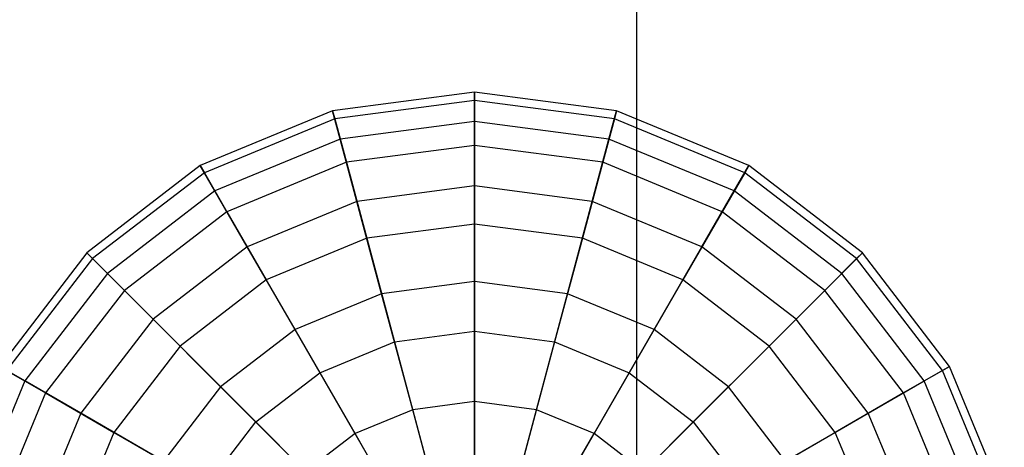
# Model space of a CAD drawing. Extents: x -29 to 29, y -26.9 to 31.
# Tile 28 of 43: x -4.4 to 2.6, y 20.7 to 23.7. Entities that reach past the tile are written whole.
import ezdxf

# ---------------------------------------------------------------- set-up
doc = ezdxf.new("R2010")
doc.units = 0
doc.header["$LTSCALE"] = 2.54
doc.layers.get('0').update_dxf_attribs({"color": 13, "linetype": 'CONTINUOUS'})

# ---------------------------------------------------------------- blocks, each defined once
blk = doc.blocks.new('GRUPUJ_2')
at = {"color": 0}
for p, q in [((28.9757, 28.9757, 15.88), (28.9757, 51.2503, 15.98)), ((28.9757, 28.9757, 15.88), (28.9757, 51.2503, 15.98)), ((27.8219, 50.1416, 11.7691), (26.8137, 50.0089, 11.7691)), ((27.8219, 50.1416, 11.7691), (26.8137, 50.0089, 11.7691)), ((27.8219, 50.1416, 11.7691), (27.8219, 50.0835, 10.751)), ((27.8219, 49.9343, 12.7674), (27.8219, 50.1416, 11.7691)), ((27.8219, 49.9343, 12.7674), (27.8219, 50.1416, 11.7691)), ((28.8301, 50.0089, 11.7691), (27.8219, 50.1416, 11.7691)), ((28.8301, 50.0089, 11.7691), (27.8219, 50.1416, 11.7691)), ((27.8219, 50.1416, 11.7691), (27.8219, 50.0835, 10.751)), ((27.8219, 50.0835, 10.751), (26.8288, 49.9528, 10.751)), ((27.8219, 50.0835, 10.751), (26.8288, 49.9528, 10.751)), ((27.8219, 50.0835, 10.751), (27.8219, 49.7639, 9.7828)), ((28.8151, 49.9528, 10.751), (27.8219, 50.0835, 10.751)), ((28.8151, 49.9528, 10.751), (27.8219, 50.0835, 10.751)), ((27.8219, 50.0835, 10.751), (27.8219, 49.7639, 9.7828)), ((26.8137, 50.0089, 11.7691), (25.8742, 49.6198, 11.7691)), ((26.8137, 50.0089, 11.7691), (25.8742, 49.6198, 11.7691)), ((26.8137, 50.0089, 11.7691), (26.8288, 49.9528, 10.751)), ((26.8674, 49.8086, 12.7674), (26.8137, 50.0089, 11.7691)), ((26.8674, 49.8086, 12.7674), (26.8137, 50.0089, 11.7691)), ((26.8137, 50.0089, 11.7691), (26.8288, 49.9528, 10.751)), ((28.7764, 49.8086, 12.7674), (28.8301, 50.0089, 11.7691)), ((28.7764, 49.8086, 12.7674), (28.8301, 50.0089, 11.7691)), ((28.8301, 50.0089, 11.7691), (28.8151, 49.9528, 10.751)), ((28.8301, 50.0089, 11.7691), (28.8151, 49.9528, 10.751)), ((29.7696, 49.6198, 11.7691), (28.8301, 50.0089, 11.7691)), ((29.7696, 49.6198, 11.7691), (28.8301, 50.0089, 11.7691)), ((26.8288, 49.9528, 10.751), (25.9033, 49.5694, 10.751)), ((26.8288, 49.9528, 10.751), (25.9033, 49.5694, 10.751)), ((26.8288, 49.9528, 10.751), (26.9115, 49.6441, 9.7828)), ((26.8288, 49.9528, 10.751), (26.9115, 49.6441, 9.7828)), ((27.8219, 49.9343, 12.7674), (26.8674, 49.8086, 12.7674)), ((27.8219, 49.9343, 12.7674), (26.8674, 49.8086, 12.7674)), ((27.8219, 49.4756, 13.6781), (27.8219, 49.9343, 12.7674)), ((28.7764, 49.8086, 12.7674), (27.8219, 49.9343, 12.7674)), ((27.8219, 49.4756, 13.6781), (27.8219, 49.9343, 12.7674)), ((28.7764, 49.8086, 12.7674), (27.8219, 49.9343, 12.7674)), ((28.8151, 49.9528, 10.751), (28.7323, 49.6441, 9.7828)), ((28.8151, 49.9528, 10.751), (28.7323, 49.6441, 9.7828)), ((29.7405, 49.5694, 10.751), (28.8151, 49.9528, 10.751)), ((29.7405, 49.5694, 10.751), (28.8151, 49.9528, 10.751)), ((26.8674, 49.8086, 12.7674), (25.9779, 49.4402, 12.7674)), ((26.8674, 49.8086, 12.7674), (25.9779, 49.4402, 12.7674)), ((26.9861, 49.3655, 13.6781), (26.8674, 49.8086, 12.7674)), ((26.9861, 49.3655, 13.6781), (26.8674, 49.8086, 12.7674)), ((28.6577, 49.3655, 13.6781), (28.7764, 49.8086, 12.7674)), ((28.6577, 49.3655, 13.6781), (28.7764, 49.8086, 12.7674)), ((29.6659, 49.4402, 12.7674), (28.7764, 49.8086, 12.7674)), ((29.6659, 49.4402, 12.7674), (28.7764, 49.8086, 12.7674)), ((27.8219, 49.7639, 9.7828), (26.9115, 49.6441, 9.7828)), ((27.8219, 49.7639, 9.7828), (26.9115, 49.6441, 9.7828)), ((27.8219, 49.7639, 9.7828), (27.8219, 49.2046, 8.9302)), ((28.7323, 49.6441, 9.7828), (27.8219, 49.7639, 9.7828)), ((28.7323, 49.6441, 9.7828), (27.8219, 49.7639, 9.7828)), ((27.8219, 49.7639, 9.7828), (27.8219, 49.2046, 8.9302)), ((25.8742, 49.6198, 11.7691), (25.0675, 49.0007, 11.7691)), ((25.8742, 49.6198, 11.7691), (25.0675, 49.0007, 11.7691)), ((25.9779, 49.4402, 12.7674), (25.8742, 49.6198, 11.7691)), ((25.8742, 49.6198, 11.7691), (25.9033, 49.5694, 10.751)), ((25.8742, 49.6198, 11.7691), (25.9033, 49.5694, 10.751)), ((25.9779, 49.4402, 12.7674), (25.8742, 49.6198, 11.7691)), ((26.9115, 49.6441, 9.7828), (26.0631, 49.2927, 9.7828)), ((26.9115, 49.6441, 9.7828), (26.0631, 49.2927, 9.7828)), ((26.9115, 49.6441, 9.7828), (27.0562, 49.1038, 8.9302)), ((26.9115, 49.6441, 9.7828), (27.0562, 49.1038, 8.9302)), ((28.7323, 49.6441, 9.7828), (28.5876, 49.1038, 8.9302)), ((28.7323, 49.6441, 9.7828), (28.5876, 49.1038, 8.9302)), ((29.5807, 49.2927, 9.7828), (28.7323, 49.6441, 9.7828)), ((29.5807, 49.2927, 9.7828), (28.7323, 49.6441, 9.7828)), ((29.6659, 49.4402, 12.7674), (29.7696, 49.6198, 11.7691)), ((29.6659, 49.4402, 12.7674), (29.7696, 49.6198, 11.7691)), ((29.7696, 49.6198, 11.7691), (29.7405, 49.5694, 10.751)), ((29.7696, 49.6198, 11.7691), (29.7405, 49.5694, 10.751)), ((30.5763, 49.0007, 11.7691), (29.7696, 49.6198, 11.7691)), ((30.5763, 49.0007, 11.7691), (29.7696, 49.6198, 11.7691)), ((25.9033, 49.5694, 10.751), (25.1086, 48.9596, 10.751)), ((25.9033, 49.5694, 10.751), (25.1086, 48.9596, 10.751)), ((25.9033, 49.5694, 10.751), (26.0631, 49.2927, 9.7828)), ((25.9033, 49.5694, 10.751), (26.0631, 49.2927, 9.7828)), ((29.7405, 49.5694, 10.751), (29.5807, 49.2927, 9.7828)), ((29.7405, 49.5694, 10.751), (29.5807, 49.2927, 9.7828)), ((30.5353, 48.9596, 10.751), (29.7405, 49.5694, 10.751)), ((30.5353, 48.9596, 10.751), (29.7405, 49.5694, 10.751)), ((27.8219, 49.4756, 13.6781), (26.9861, 49.3655, 13.6781)), ((27.8219, 49.4756, 13.6781), (26.9861, 49.3655, 13.6781)), ((27.8219, 48.7968, 14.439), (27.8219, 49.4756, 13.6781)), ((28.6577, 49.3655, 13.6781), (27.8219, 49.4756, 13.6781)), ((28.6577, 49.3655, 13.6781), (27.8219, 49.4756, 13.6781)), ((27.8219, 48.7968, 14.439), (27.8219, 49.4756, 13.6781)), ((25.9779, 49.4402, 12.7674), (25.2141, 48.8541, 12.7674)), ((25.9779, 49.4402, 12.7674), (25.2141, 48.8541, 12.7674)), ((26.2073, 49.0429, 13.6781), (25.9779, 49.4402, 12.7674)), ((26.2073, 49.0429, 13.6781), (25.9779, 49.4402, 12.7674)), ((29.4366, 49.0429, 13.6781), (29.6659, 49.4402, 12.7674)), ((29.4366, 49.0429, 13.6781), (29.6659, 49.4402, 12.7674)), ((30.4297, 48.8541, 12.7674), (29.6659, 49.4402, 12.7674)), ((30.4297, 48.8541, 12.7674), (29.6659, 49.4402, 12.7674)), ((26.9861, 49.3655, 13.6781), (26.2073, 49.0429, 13.6781)), ((26.9861, 49.3655, 13.6781), (26.2073, 49.0429, 13.6781)), ((27.1618, 48.7099, 14.439), (26.9861, 49.3655, 13.6781)), ((27.1618, 48.7099, 14.439), (26.9861, 49.3655, 13.6781)), ((28.482, 48.7099, 14.439), (28.6577, 49.3655, 13.6781)), ((28.482, 48.7099, 14.439), (28.6577, 49.3655, 13.6781)), ((29.4366, 49.0429, 13.6781), (28.6577, 49.3655, 13.6781)), ((29.4366, 49.0429, 13.6781), (28.6577, 49.3655, 13.6781)), ((26.0631, 49.2927, 9.7828), (25.3346, 48.7336, 9.7828)), ((26.0631, 49.2927, 9.7828), (25.3346, 48.7336, 9.7828)), ((26.0631, 49.2927, 9.7828), (26.3428, 48.8083, 8.9302)), ((26.0631, 49.2927, 9.7828), (26.3428, 48.8083, 8.9302)), ((29.5807, 49.2927, 9.7828), (29.3011, 48.8083, 8.9302)), ((29.5807, 49.2927, 9.7828), (29.3011, 48.8083, 8.9302)), ((30.3093, 48.7336, 9.7828), (29.5807, 49.2927, 9.7828)), ((30.3093, 48.7336, 9.7828), (29.5807, 49.2927, 9.7828)), ((27.8219, 49.2046, 8.9302), (27.0562, 49.1038, 8.9302)), ((27.8219, 49.2046, 8.9302), (27.0562, 49.1038, 8.9302)), ((27.8219, 49.2046, 8.9302), (27.8219, 48.4437, 8.2514)), ((28.5876, 49.1038, 8.9302), (27.8219, 49.2046, 8.9302)), ((27.8219, 49.2046, 8.9302), (27.8219, 48.4437, 8.2514)), ((28.5876, 49.1038, 8.9302), (27.8219, 49.2046, 8.9302)), ((27.0562, 49.1038, 8.9302), (26.3428, 48.8083, 8.9302)), ((27.0562, 49.1038, 8.9302), (26.3428, 48.8083, 8.9302)), ((27.0562, 49.1038, 8.9302), (27.2532, 48.3688, 8.2514)), ((27.0562, 49.1038, 8.9302), (27.2532, 48.3688, 8.2514)), ((28.5876, 49.1038, 8.9302), (28.3906, 48.3688, 8.2514)), ((28.5876, 49.1038, 8.9302), (28.3906, 48.3688, 8.2514)), ((29.3011, 48.8083, 8.9302), (28.5876, 49.1038, 8.9302)), ((29.3011, 48.8083, 8.9302), (28.5876, 49.1038, 8.9302)), ((26.2073, 49.0429, 13.6781), (25.5385, 48.5297, 13.6781)), ((26.2073, 49.0429, 13.6781), (25.5385, 48.5297, 13.6781)), ((26.5467, 48.4551, 14.439), (26.2073, 49.0429, 13.6781)), ((26.5467, 48.4551, 14.439), (26.2073, 49.0429, 13.6781)), ((29.0972, 48.4551, 14.439), (29.4366, 49.0429, 13.6781)), ((29.0972, 48.4551, 14.439), (29.4366, 49.0429, 13.6781)), ((30.1054, 48.5297, 13.6781), (29.4366, 49.0429, 13.6781)), ((30.1054, 48.5297, 13.6781), (29.4366, 49.0429, 13.6781)), ((25.0675, 49.0007, 11.7691), (24.4485, 48.194, 11.7691)), ((25.0675, 49.0007, 11.7691), (24.4485, 48.194, 11.7691)), ((25.1086, 48.9596, 10.751), (24.4988, 48.1649, 10.751)), ((25.1086, 48.9596, 10.751), (24.4988, 48.1649, 10.751)), ((25.2141, 48.8541, 12.7674), (25.0675, 49.0007, 11.7691)), ((25.0675, 49.0007, 11.7691), (25.1086, 48.9596, 10.751)), ((25.0675, 49.0007, 11.7691), (25.1086, 48.9596, 10.751)), ((25.2141, 48.8541, 12.7674), (25.0675, 49.0007, 11.7691)), ((25.1086, 48.9596, 10.751), (25.3346, 48.7336, 9.7828)), ((25.1086, 48.9596, 10.751), (25.3346, 48.7336, 9.7828)), ((30.5353, 48.9596, 10.751), (30.3093, 48.7336, 9.7828)), ((30.5353, 48.9596, 10.751), (30.3093, 48.7336, 9.7828)), ((30.4297, 48.8541, 12.7674), (30.5763, 49.0007, 11.7691)), ((30.4297, 48.8541, 12.7674), (30.5763, 49.0007, 11.7691)), ((30.5763, 49.0007, 11.7691), (30.5353, 48.9596, 10.751)), ((30.5763, 49.0007, 11.7691), (30.5353, 48.9596, 10.751)), ((31.1451, 48.1649, 10.751), (30.5353, 48.9596, 10.751)), ((31.1451, 48.1649, 10.751), (30.5353, 48.9596, 10.751)), ((31.1954, 48.194, 11.7691), (30.5763, 49.0007, 11.7691)), ((31.1954, 48.194, 11.7691), (30.5763, 49.0007, 11.7691)), ((25.2141, 48.8541, 12.7674), (24.628, 48.0903, 12.7674)), ((25.2141, 48.8541, 12.7674), (24.628, 48.0903, 12.7674)), ((25.5385, 48.5297, 13.6781), (25.2141, 48.8541, 12.7674)), ((25.5385, 48.5297, 13.6781), (25.2141, 48.8541, 12.7674)), ((30.1054, 48.5297, 13.6781), (30.4297, 48.8541, 12.7674)), ((30.1054, 48.5297, 13.6781), (30.4297, 48.8541, 12.7674)), ((31.0158, 48.0903, 12.7674), (30.4297, 48.8541, 12.7674)), ((31.0158, 48.0903, 12.7674), (30.4297, 48.8541, 12.7674)), ((26.3428, 48.8083, 8.9302), (25.7301, 48.3381, 8.9302)), ((26.3428, 48.8083, 8.9302), (25.7301, 48.3381, 8.9302)), ((26.3428, 48.8083, 8.9302), (26.7232, 48.1493, 8.2514)), ((26.3428, 48.8083, 8.9302), (26.7232, 48.1493, 8.2514)), ((27.8219, 48.7968, 14.439), (27.1618, 48.7099, 14.439)), ((27.8219, 48.7968, 14.439), (27.1618, 48.7099, 14.439)), ((27.8219, 47.9442, 14.9983), (27.8219, 48.7968, 14.439)), ((28.482, 48.7099, 14.439), (27.8219, 48.7968, 14.439)), ((28.482, 48.7099, 14.439), (27.8219, 48.7968, 14.439)), ((27.8219, 47.9442, 14.9983), (27.8219, 48.7968, 14.439)), ((29.3011, 48.8083, 8.9302), (28.9206, 48.1493, 8.2514)), ((29.3011, 48.8083, 8.9302), (28.9206, 48.1493, 8.2514)), ((29.9138, 48.3381, 8.9302), (29.3011, 48.8083, 8.9302)), ((29.9138, 48.3381, 8.9302), (29.3011, 48.8083, 8.9302)), ((25.3346, 48.7336, 9.7828), (24.7755, 48.0051, 9.7828)), ((25.3346, 48.7336, 9.7828), (24.7755, 48.0051, 9.7828)), ((25.3346, 48.7336, 9.7828), (25.7301, 48.3381, 8.9302)), ((25.3346, 48.7336, 9.7828), (25.7301, 48.3381, 8.9302)), ((27.1618, 48.7099, 14.439), (26.5467, 48.4551, 14.439)), ((27.1618, 48.7099, 14.439), (26.5467, 48.4551, 14.439)), ((27.3825, 47.8864, 14.9983), (27.1618, 48.7099, 14.439)), ((27.3825, 47.8864, 14.9983), (27.1618, 48.7099, 14.439)), ((28.2614, 47.8864, 14.9983), (28.482, 48.7099, 14.439)), ((28.2614, 47.8864, 14.9983), (28.482, 48.7099, 14.439)), ((29.0972, 48.4551, 14.439), (28.482, 48.7099, 14.439)), ((29.0972, 48.4551, 14.439), (28.482, 48.7099, 14.439)), ((30.3093, 48.7336, 9.7828), (29.9138, 48.3381, 8.9302)), ((30.3093, 48.7336, 9.7828), (29.9138, 48.3381, 8.9302)), ((30.8683, 48.0051, 9.7828), (30.3093, 48.7336, 9.7828)), ((30.8683, 48.0051, 9.7828), (30.3093, 48.7336, 9.7828)), ((25.5385, 48.5297, 13.6781), (25.0253, 47.8609, 13.6781)), ((25.5385, 48.5297, 13.6781), (25.0253, 47.8609, 13.6781)), ((26.0184, 48.0498, 14.439), (25.5385, 48.5297, 13.6781)), ((26.0184, 48.0498, 14.439), (25.5385, 48.5297, 13.6781)), ((29.6254, 48.0498, 14.439), (30.1054, 48.5297, 13.6781)), ((29.6254, 48.0498, 14.439), (30.1054, 48.5297, 13.6781)), ((30.6186, 47.8609, 13.6781), (30.1054, 48.5297, 13.6781)), ((30.6186, 47.8609, 13.6781), (30.1054, 48.5297, 13.6781)), ((26.5467, 48.4551, 14.439), (26.0184, 48.0498, 14.439)), ((26.5467, 48.4551, 14.439), (26.0184, 48.0498, 14.439)), ((26.9729, 47.7168, 14.9983), (26.5467, 48.4551, 14.439)), ((26.9729, 47.7168, 14.9983), (26.5467, 48.4551, 14.439)), ((27.2532, 48.3688, 8.2514), (27.8219, 48.4437, 8.2514)), ((27.2532, 48.3688, 8.2514), (27.8219, 48.4437, 8.2514)), ((27.8219, 48.4437, 8.2514), (28.3906, 48.3688, 8.2514)), ((27.8219, 48.4437, 8.2514), (27.8219, 47.533, 7.7927)), ((27.8219, 48.4437, 8.2514), (27.8219, 47.533, 7.7927)), ((27.8219, 48.4437, 8.2514), (28.3906, 48.3688, 8.2514)), ((28.6709, 47.7168, 14.9983), (29.0972, 48.4551, 14.439)), ((28.6709, 47.7168, 14.9983), (29.0972, 48.4551, 14.439)), ((29.6254, 48.0498, 14.439), (29.0972, 48.4551, 14.439)), ((29.6254, 48.0498, 14.439), (29.0972, 48.4551, 14.439)), ((25.7301, 48.3381, 8.9302), (25.2599, 47.7255, 8.9302)), ((25.7301, 48.3381, 8.9302), (25.2599, 47.7255, 8.9302)), ((25.7301, 48.3381, 8.9302), (26.2681, 47.8001, 8.2514)), ((25.7301, 48.3381, 8.9302), (26.2681, 47.8001, 8.2514)), ((26.7232, 48.1493, 8.2514), (27.2532, 48.3688, 8.2514)), ((26.7232, 48.1493, 8.2514), (27.2532, 48.3688, 8.2514)), ((27.2532, 48.3688, 8.2514), (27.4889, 47.4892, 7.7927)), ((27.2532, 48.3688, 8.2514), (27.4889, 47.4892, 7.7927)), ((28.3906, 48.3688, 8.2514), (28.1549, 47.4892, 7.7927)), ((28.3906, 48.3688, 8.2514), (28.1549, 47.4892, 7.7927)), ((28.3906, 48.3688, 8.2514), (28.9206, 48.1493, 8.2514)), ((28.3906, 48.3688, 8.2514), (28.9206, 48.1493, 8.2514)), ((29.9138, 48.3381, 8.9302), (29.3757, 47.8001, 8.2514)), ((29.9138, 48.3381, 8.9302), (29.3757, 47.8001, 8.2514)), ((30.3839, 47.7255, 8.9302), (29.9138, 48.3381, 8.9302)), ((30.3839, 47.7255, 8.9302), (29.9138, 48.3381, 8.9302)), ((24.628, 48.0903, 12.7674), (24.4485, 48.194, 11.7691)), ((24.628, 48.0903, 12.7674), (24.4485, 48.194, 11.7691)), ((31.0158, 48.0903, 12.7674), (31.1954, 48.194, 11.7691)), ((31.0158, 48.0903, 12.7674), (31.1954, 48.194, 11.7691)), ((31.1954, 48.194, 11.7691), (31.1451, 48.1649, 10.751)), ((31.1954, 48.194, 11.7691), (31.1451, 48.1649, 10.751)), ((31.5845, 47.2545, 11.7691), (31.1954, 48.194, 11.7691)), ((31.5845, 47.2545, 11.7691), (31.1954, 48.194, 11.7691)), ((24.4988, 48.1649, 10.751), (24.7755, 48.0051, 9.7828)), ((24.4988, 48.1649, 10.751), (24.7755, 48.0051, 9.7828)), ((26.2681, 47.8001, 8.2514), (26.7232, 48.1493, 8.2514)), ((26.2681, 47.8001, 8.2514), (26.7232, 48.1493, 8.2514)), ((26.7232, 48.1493, 8.2514), (27.1786, 47.3606, 7.7927)), ((26.7232, 48.1493, 8.2514), (27.1786, 47.3606, 7.7927)), ((28.9206, 48.1493, 8.2514), (28.4653, 47.3606, 7.7927)), ((28.9206, 48.1493, 8.2514), (28.4653, 47.3606, 7.7927)), ((28.9206, 48.1493, 8.2514), (29.3757, 47.8001, 8.2514)), ((28.9206, 48.1493, 8.2514), (29.3757, 47.8001, 8.2514)), ((31.1451, 48.1649, 10.751), (30.8683, 48.0051, 9.7828)), ((31.1451, 48.1649, 10.751), (30.8683, 48.0051, 9.7828)), ((31.5284, 47.2394, 10.751), (31.1451, 48.1649, 10.751)), ((31.5284, 47.2394, 10.751), (31.1451, 48.1649, 10.751)), ((24.628, 48.0903, 12.7674), (24.2596, 47.2008, 12.7674)), ((24.628, 48.0903, 12.7674), (24.2596, 47.2008, 12.7674)), ((25.0253, 47.8609, 13.6781), (24.628, 48.0903, 12.7674)), ((25.0253, 47.8609, 13.6781), (24.628, 48.0903, 12.7674)), ((26.0184, 48.0498, 14.439), (25.6131, 47.5216, 14.439)), ((26.0184, 48.0498, 14.439), (25.6131, 47.5216, 14.439)), ((26.6213, 47.4469, 14.9983), (26.0184, 48.0498, 14.439)), ((26.6213, 47.4469, 14.9983), (26.0184, 48.0498, 14.439)), ((29.0225, 47.4469, 14.9983), (29.6254, 48.0498, 14.439)), ((29.0225, 47.4469, 14.9983), (29.6254, 48.0498, 14.439)), ((30.0307, 47.5216, 14.439), (29.6254, 48.0498, 14.439)), ((30.0307, 47.5216, 14.439), (29.6254, 48.0498, 14.439)), ((30.6186, 47.8609, 13.6781), (31.0158, 48.0903, 12.7674)), ((30.6186, 47.8609, 13.6781), (31.0158, 48.0903, 12.7674)), ((31.3842, 47.2008, 12.7674), (31.0158, 48.0903, 12.7674)), ((31.3842, 47.2008, 12.7674), (31.0158, 48.0903, 12.7674)), ((24.7755, 48.0051, 9.7828), (24.4241, 47.1567, 9.7828)), ((24.7755, 48.0051, 9.7828), (24.4241, 47.1567, 9.7828)), ((24.7755, 48.0051, 9.7828), (25.2599, 47.7255, 8.9302)), ((24.7755, 48.0051, 9.7828), (25.2599, 47.7255, 8.9302)), ((30.8683, 48.0051, 9.7828), (30.3839, 47.7255, 8.9302)), ((30.8683, 48.0051, 9.7828), (30.3839, 47.7255, 8.9302)), ((31.2197, 47.1567, 9.7828), (30.8683, 48.0051, 9.7828)), ((31.2197, 47.1567, 9.7828), (30.8683, 48.0051, 9.7828)), ((27.8219, 47.9442, 14.9983), (27.3825, 47.8864, 14.9983)), ((27.8219, 47.9442, 14.9983), (27.3825, 47.8864, 14.9983)), ((28.2614, 47.8864, 14.9983), (27.8219, 47.9442, 14.9983)), ((27.8219, 46.976, 15.3179), (27.8219, 47.9442, 14.9983)), ((27.8219, 46.976, 15.3179), (27.8219, 47.9442, 14.9983)), ((28.2614, 47.8864, 14.9983), (27.8219, 47.9442, 14.9983)), ((25.0253, 47.8609, 13.6781), (24.7027, 47.0821, 13.6781)), ((25.0253, 47.8609, 13.6781), (24.7027, 47.0821, 13.6781)), ((25.6131, 47.5216, 14.439), (25.0253, 47.8609, 13.6781)), ((25.6131, 47.5216, 14.439), (25.0253, 47.8609, 13.6781)), ((27.3825, 47.8864, 14.9983), (26.9729, 47.7168, 14.9983)), ((27.3825, 47.8864, 14.9983), (26.9729, 47.7168, 14.9983)), ((27.6331, 46.9511, 15.3179), (27.3825, 47.8864, 14.9983)), ((27.6331, 46.9511, 15.3179), (27.3825, 47.8864, 14.9983)), ((28.0108, 46.9511, 15.3179), (28.2614, 47.8864, 14.9983)), ((28.0108, 46.9511, 15.3179), (28.2614, 47.8864, 14.9983)), ((28.6709, 47.7168, 14.9983), (28.2614, 47.8864, 14.9983)), ((28.6709, 47.7168, 14.9983), (28.2614, 47.8864, 14.9983)), ((30.0307, 47.5216, 14.439), (30.6186, 47.8609, 13.6781)), ((30.0307, 47.5216, 14.439), (30.6186, 47.8609, 13.6781)), ((30.9412, 47.0821, 13.6781), (30.6186, 47.8609, 13.6781)), ((30.9412, 47.0821, 13.6781), (30.6186, 47.8609, 13.6781)), ((25.9189, 47.345, 8.2514), (26.2681, 47.8001, 8.2514)), ((25.9189, 47.345, 8.2514), (26.2681, 47.8001, 8.2514)), ((26.2681, 47.8001, 8.2514), (26.9121, 47.1561, 7.7927)), ((26.2681, 47.8001, 8.2514), (26.9121, 47.1561, 7.7927)), ((29.3757, 47.8001, 8.2514), (28.7318, 47.1561, 7.7927)), ((29.3757, 47.8001, 8.2514), (28.7318, 47.1561, 7.7927)), ((29.3757, 47.8001, 8.2514), (29.7249, 47.345, 8.2514)), ((29.3757, 47.8001, 8.2514), (29.7249, 47.345, 8.2514)), ((25.2599, 47.7255, 8.9302), (24.9644, 47.012, 8.9302)), ((25.2599, 47.7255, 8.9302), (24.9644, 47.012, 8.9302)), ((25.2599, 47.7255, 8.9302), (25.9189, 47.345, 8.2514)), ((25.2599, 47.7255, 8.9302), (25.9189, 47.345, 8.2514)), ((26.9729, 47.7168, 14.9983), (26.6213, 47.4469, 14.9983)), ((26.9729, 47.7168, 14.9983), (26.6213, 47.4469, 14.9983)), ((27.4571, 46.8782, 15.3179), (26.9729, 47.7168, 14.9983)), ((27.4571, 46.8782, 15.3179), (26.9729, 47.7168, 14.9983)), ((28.1867, 46.8782, 15.3179), (28.6709, 47.7168, 14.9983)), ((28.1867, 46.8782, 15.3179), (28.6709, 47.7168, 14.9983)), ((29.0225, 47.4469, 14.9983), (28.6709, 47.7168, 14.9983)), ((29.0225, 47.4469, 14.9983), (28.6709, 47.7168, 14.9983)), ((30.3839, 47.7255, 8.9302), (29.7249, 47.345, 8.2514)), ((30.3839, 47.7255, 8.9302), (29.7249, 47.345, 8.2514)), ((30.6794, 47.012, 8.9302), (30.3839, 47.7255, 8.9302)), ((30.6794, 47.012, 8.9302), (30.3839, 47.7255, 8.9302))]:
    blk.add_line(p, q, dxfattribs=at)

msp = doc.modelspace()

# ---------------------------------------------------------------- block references
at = {"color": 0}
msp.add_blockref('GRUPUJ_2', (-28.9757, -26.9101, 0.1598), dxfattribs=at)

doc.saveas('drawing.dxf')
